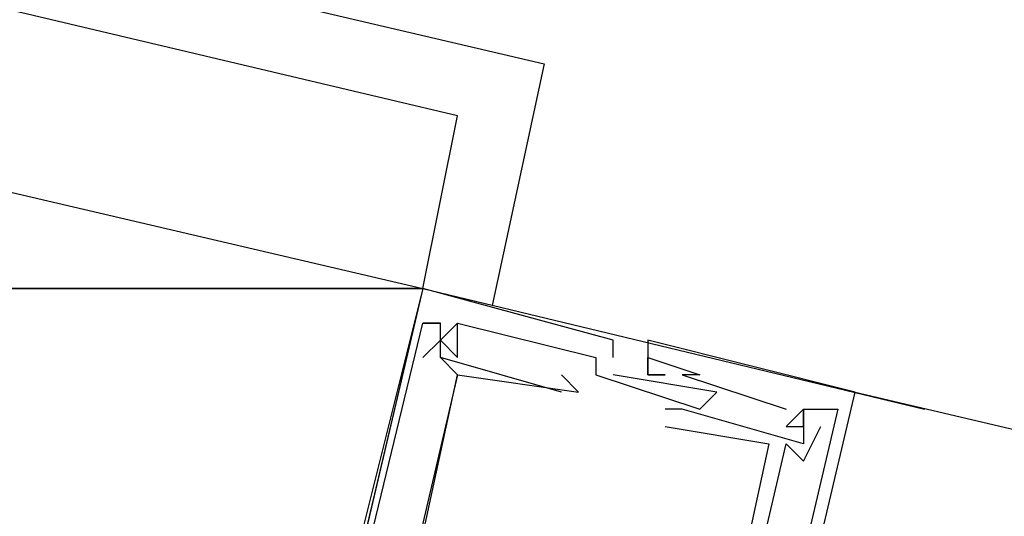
# Model space of a CAD drawing. Header units: feet. Extents: x -79 to 198, y -22 to 181.
# Tile 62 of 256: x 96.262 to 97.022, y 27.895 to 28.279. Entities that reach past the tile are written whole.
import ezdxf

# ---------------------------------------------------------------- set-up
doc = ezdxf.new("R2010")
doc.units = ezdxf.units.FT
doc.layers.add('A-LINEA', color=7, linetype='CONTINUOUS')
doc.layers.add('A-MURO-CONCRETO', color=8, linetype='CONTINUOUS')

msp = doc.modelspace()

# ---------------------------------------------------------------- linework, layer by layer
at = {"layer": 'A-LINEA'}
for p, q in [((96.6667, 28.2444), (96.6267, 28.0578)), ((96.5733, 28.0711), (96.96, 27.9778)), ((96.5733, 28.0711), (96.5733, 28.0711)), ((96.5733, 28.0711), (96.5733, 28.0711)), ((96.5733, 28.0711), (96.5733, 28.0711)), ((96.5733, 28.0444), (96.5733, 28.0444)), ((96.5733, 28.0444), (96.5733, 28.0444)), ((96.5733, 28.0444), (96.5733, 28.0444)), ((96.5733, 28.0444), (96.5733, 28.0444)), ((96.5733, 28.0444), (96.5733, 28.0444)), ((96.5733, 28.0444), (96.5733, 28.0444)), ((96.5867, 28.0444), (96.5867, 28.0444)), ((96.5867, 28.0444), (96.5867, 28.0444)), ((96.5867, 28.0444), (96.5867, 28.0444)), ((96.5867, 28.0444), (96.5867, 28.0444)), ((96.5867, 28.0444), (96.5867, 28.0444)), ((96.5867, 28.0444), (96.5867, 28.0444)), ((96.5867, 28.0444), (96.5867, 28.0444)), ((96.5867, 28.0444), (96.5867, 28.0444)), ((96.5867, 28.0444), (96.5867, 28.0444)), ((96.6, 28.0444), (96.6, 28.0444)), ((96.6, 28.0444), (96.6, 28.0444)), ((96.6, 28.0444), (96.6, 28.0444)), ((96.6, 28.0444), (96.6, 28.0444)), ((96.6, 28.0444), (96.6, 28.0444)), ((96.6, 28.0444), (96.6, 28.0444)), ((96.5867, 28.0311), (96.5733, 28.0178)), ((96.5867, 28.0311), (96.5733, 28.0178)), ((96.5867, 28.0311), (96.5733, 28.0178)), ((96.5867, 28.0311), (96.5867, 28.0311)), ((96.5867, 28.0311), (96.5867, 28.0311)), ((96.5867, 28.0311), (96.5867, 28.0311)), ((96.5867, 28.0311), (96.5867, 28.0311)), ((96.5867, 28.0311), (96.5867, 28.0311)), ((96.5867, 28.0311), (96.5867, 28.0311)), ((96.6, 28.0311), (96.6, 28.0311)), ((96.6, 28.0311), (96.6, 28.0311)), ((96.6, 28.0311), (96.6, 28.0311)), ((96.72, 28.0311), (96.72, 28.0311)), ((96.72, 28.0311), (96.72, 28.0311)), ((96.72, 28.0311), (96.72, 28.0311)), ((96.7467, 28.0311), (96.7467, 28.0311)), ((96.7467, 28.0311), (96.7467, 28.0311)), ((96.7467, 28.0311), (96.7467, 28.0311)), ((96.5733, 28.0178), (96.5733, 28.0178)), ((96.5733, 28.0178), (96.5733, 28.0178)), ((96.5733, 28.0178), (96.5733, 28.0178)), ((96.5867, 28.0178), (96.5867, 28.0178)), ((96.5867, 28.0178), (96.5867, 28.0178)), ((96.5867, 28.0178), (96.5867, 28.0178)), ((96.5867, 28.0178), (96.5867, 28.0178)), ((96.5867, 28.0178), (96.5867, 28.0178)), ((96.5867, 28.0178), (96.5867, 28.0178)), ((96.6, 28.0178), (96.6, 28.0178)), ((96.6, 28.0178), (96.6, 28.0178)), ((96.6, 28.0178), (96.6, 28.0178)), ((96.7067, 28.0178), (96.7067, 28.0178)), ((96.7067, 28.0178), (96.7067, 28.0178)), ((96.7067, 28.0178), (96.7067, 28.0178)), ((96.72, 28.0178), (96.72, 28.0178)), ((96.72, 28.0178), (96.72, 28.0178)), ((96.72, 28.0178), (96.72, 28.0178)), ((96.7467, 28.0178), (96.7467, 28.0178)), ((96.7467, 28.0178), (96.7467, 28.0178)), ((96.7467, 28.0178), (96.7467, 28.0178)), ((96.6, 28.0044), (96.6, 28.0044)), ((96.6, 28.0044), (96.6, 28.0044)), ((96.6, 28.0044), (96.6, 28.0044)), ((96.6, 28.0044), (96.6, 28.0044)), ((96.6, 28.0044), (96.6, 28.0044)), ((96.6, 28.0044), (96.6, 28.0044)), ((96.68, 28.0044), (96.68, 28.0044)), ((96.68, 28.0044), (96.68, 28.0044)), ((96.68, 28.0044), (96.68, 28.0044)), ((96.7067, 28.0044), (96.7067, 28.0044)), ((96.7067, 28.0044), (96.7067, 28.0044)), ((96.7067, 28.0044), (96.7067, 28.0044)), ((96.72, 28.0044), (96.72, 28.0044)), ((96.72, 28.0044), (96.72, 28.0044)), ((96.72, 28.0044), (96.72, 28.0044)), ((96.7467, 28.0044), (96.7467, 28.0044)), ((96.7467, 28.0044), (96.7467, 28.0044)), ((96.7467, 28.0044), (96.7467, 28.0044)), ((96.7467, 28.0044), (96.7467, 28.0044)), ((96.7467, 28.0044), (96.7467, 28.0044)), ((96.7467, 28.0044), (96.7467, 28.0044)), ((96.76, 28.0044), (96.76, 28.0044)), ((96.76, 28.0044), (96.76, 28.0044)), ((96.76, 28.0044), (96.76, 28.0044)), ((96.7733, 28.0044), (96.7733, 28.0044)), ((96.7733, 28.0044), (96.7733, 28.0044)), ((96.7733, 28.0044), (96.7733, 28.0044)), ((96.7867, 28.0044), (96.7867, 28.0044)), ((96.7867, 28.0044), (96.7867, 28.0044)), ((96.7867, 28.0044), (96.7867, 28.0044)), ((96.68, 27.9911), (96.68, 27.9911)), ((96.68, 27.9911), (96.68, 27.9911)), ((96.68, 27.9911), (96.68, 27.9911)), ((96.6933, 27.9911), (96.6933, 27.9911)), ((96.6933, 27.9911), (96.6933, 27.9911)), ((96.6933, 27.9911), (96.6933, 27.9911)), ((96.8, 27.9911), (96.8, 27.9911)), ((96.8, 27.9911), (96.8, 27.9911)), ((96.8, 27.9911), (96.8, 27.9911)), ((96.9067, 27.9911), (96.9067, 27.9911)), ((96.9067, 27.9911), (96.9067, 27.9911)), ((96.9067, 27.9911), (104.5733, 26.1778)), ((96.9067, 27.9911), (96.9067, 27.9911)), ((96.76, 27.9778), (96.76, 27.9778)), ((96.76, 27.9778), (96.76, 27.9778)), ((96.76, 27.9778), (96.76, 27.9778)), ((96.7733, 27.9778), (96.7733, 27.9778)), ((96.7733, 27.9778), (96.7733, 27.9778)), ((96.7733, 27.9778), (96.7733, 27.9778)), ((96.7867, 27.9778), (96.7867, 27.9778)), ((96.7867, 27.9778), (96.7867, 27.9778)), ((96.7867, 27.9778), (96.7867, 27.9778)), ((96.7867, 27.9778), (96.7867, 27.9778)), ((96.7867, 27.9778), (96.7867, 27.9778)), ((96.7867, 27.9778), (96.7867, 27.9778)), ((96.8533, 27.9778), (96.8533, 27.9778)), ((96.8533, 27.9778), (96.8533, 27.9778)), ((96.8533, 27.9778), (96.8533, 27.9778)), ((96.8667, 27.9778), (96.8667, 27.9778)), ((96.8667, 27.9778), (96.8667, 27.9778)), ((96.8667, 27.9778), (96.8667, 27.9778)), ((96.8667, 27.9778), (96.8667, 27.9778)), ((96.8667, 27.9778), (96.8667, 27.9778)), ((96.8667, 27.9778), (96.8667, 27.9778)), ((96.8667, 27.9778), (96.8667, 27.9778)), ((96.8667, 27.9778), (96.8667, 27.9778)), ((96.8667, 27.9778), (96.8667, 27.9778)), ((96.88, 27.9778), (96.88, 27.9778)), ((96.88, 27.9778), (96.88, 27.9778)), ((96.88, 27.9778), (96.88, 27.9778)), ((96.88, 27.9778), (96.88, 27.9778)), ((96.88, 27.9778), (96.88, 27.9778)), ((96.88, 27.9778), (96.88, 27.9778)), ((96.76, 27.9644), (96.76, 27.9644)), ((96.76, 27.9644), (96.76, 27.9644)), ((96.76, 27.9644), (96.76, 27.9644)), ((96.7867, 27.9644), (96.7867, 27.9644)), ((96.7867, 27.9644), (96.7867, 27.9644)), ((96.7867, 27.9644), (96.7867, 27.9644)), ((96.7867, 27.9644), (96.7867, 27.9644)), ((96.7867, 27.9644), (96.7867, 27.9644)), ((96.7867, 27.9644), (96.7867, 27.9644)), ((96.8533, 27.9644), (96.8533, 27.9644)), ((96.8533, 27.9644), (96.8533, 27.9644)), ((96.8533, 27.9644), (96.8533, 27.9644)), ((96.8667, 27.9644), (96.8667, 27.9644)), ((96.8667, 27.9644), (96.8667, 27.9644)), ((96.8667, 27.9644), (96.8667, 27.9644)), ((96.88, 27.9644), (96.88, 27.9644)), ((96.88, 27.9644), (96.88, 27.9644)), ((96.88, 27.9644), (96.88, 27.9644)), ((96.84, 27.9511), (96.84, 27.9511)), ((96.84, 27.9511), (96.84, 27.9511)), ((96.84, 27.9511), (96.84, 27.9511)), ((96.8533, 27.9511), (96.8533, 27.9511)), ((96.8533, 27.9511), (96.8533, 27.9511)), ((96.8533, 27.9511), (96.8533, 27.9511)), ((96.8667, 27.9511), (96.8667, 27.9511)), ((96.8667, 27.9511), (96.8667, 27.9511)), ((96.8667, 27.9511), (96.8667, 27.9511)), ((96.8667, 27.9378), (96.8667, 27.9378)), ((96.8667, 27.9378), (96.8667, 27.9378)), ((96.8667, 27.9378), (96.8667, 27.9378))]:
    msp.add_line(p, q, dxfattribs=at)
for points in [[(91.6933, 27.8044), (92.0533, 29.3244), (96.6667, 28.2444)], [(96.5733, 28.0711), (96.6, 28.2044), (92.0933, 29.2711)], [(96.5733, 28.0711), (96.2667, 26.7644), (91.88, 27.8044), (92.1867, 29.0978), (96.5733, 28.0711)], [(96.72, 28.0178), (96.72, 28.0311), (96.5733, 28.0711), (96.4133, 27.3911), (96.4133, 27.4044)], [(96.72, 28.0178), (96.72, 28.0311), (96.5733, 28.0711), (96.4133, 27.3911), (96.4133, 27.4044)], [(96.72, 28.0178), (96.72, 28.0311), (96.5733, 28.0711), (96.4133, 27.3911), (96.4133, 27.4044)], [(96.4667, 27.6044), (96.5733, 28.0444), (96.5867, 28.0444)], [(96.4667, 27.6044), (96.5733, 28.0444), (96.5867, 28.0444)], [(96.4667, 27.6044), (96.5733, 28.0444), (96.5867, 28.0444)], [(96.68, 27.9911), (96.5867, 28.0178), (96.5867, 28.0444), (96.5733, 28.0444), (96.5867, 28.0444)], [(96.68, 27.9911), (96.5867, 28.0178), (96.5867, 28.0444), (96.5733, 28.0444), (96.5867, 28.0444)], [(96.68, 27.9911), (96.5867, 28.0178), (96.5867, 28.0444), (96.5733, 28.0444), (96.5867, 28.0444)], [(96.6, 28.0444), (96.5867, 28.0311), (96.6, 28.0178), (96.6, 28.0444)], [(96.6, 28.0444), (96.5867, 28.0311), (96.6, 28.0178), (96.6, 28.0444)], [(96.6, 28.0444), (96.5867, 28.0311), (96.6, 28.0178), (96.6, 28.0444)], [(96.6, 28.0444), (96.7067, 28.0178), (96.7067, 28.0044), (96.7867, 27.9778)], [(96.6, 28.0444), (96.7067, 28.0178), (96.7067, 28.0044), (96.7867, 27.9778)], [(96.6, 28.0444), (96.7067, 28.0178), (96.7067, 28.0044), (96.7867, 27.9778)], [(96.7467, 27.3244), (96.7333, 27.3111), (96.7467, 27.3111), (96.9067, 27.9911), (96.7467, 28.0311), (96.7467, 28.0044), (96.76, 28.0044), (96.7467, 28.0044), (96.7467, 28.0178), (96.7867, 28.0044), (96.7733, 28.0044), (96.8533, 27.9778)], [(96.7467, 27.3244), (96.7333, 27.3111), (96.7467, 27.3111), (96.9067, 27.9911), (96.7467, 28.0311), (96.7467, 28.0044), (96.76, 28.0044), (96.7467, 28.0044), (96.7467, 28.0178), (96.7867, 28.0044), (96.7733, 28.0044), (96.8533, 27.9778)], [(96.7467, 27.3244), (96.7333, 27.3111), (96.7467, 27.3111), (96.9067, 27.9911), (96.7467, 28.0311), (96.7467, 28.0044), (96.76, 28.0044), (96.7467, 28.0044), (96.7467, 28.0178), (96.7867, 28.0044), (96.7733, 28.0044), (96.8533, 27.9778)], [(96.5867, 28.0178), (96.6, 28.0044), (96.5067, 27.6044), (96.48, 27.6044), (96.48, 27.5911), (96.4933, 27.6044), (96.5067, 27.6044)], [(96.5867, 28.0178), (96.6, 28.0044), (96.5067, 27.6044), (96.48, 27.6044), (96.48, 27.5911), (96.4933, 27.6044), (96.5067, 27.6044)], [(96.5867, 28.0178), (96.6, 28.0044), (96.5067, 27.6044), (96.48, 27.6044), (96.48, 27.5911), (96.4933, 27.6044), (96.5067, 27.6044)], [(96.4533, 27.4978), (96.48, 27.4978), (96.56, 27.4844), (96.5733, 27.4844), (96.5733, 27.4844), (96.4933, 27.5111), (96.6, 28.0044), (96.6933, 27.9911), (96.68, 28.0044)], [(96.4533, 27.4978), (96.48, 27.4978), (96.56, 27.4844), (96.5733, 27.4844), (96.5733, 27.4844), (96.4933, 27.5111), (96.6, 28.0044), (96.6933, 27.9911), (96.68, 28.0044)], [(96.4533, 27.4978), (96.48, 27.4978), (96.56, 27.4844), (96.5733, 27.4844), (96.5733, 27.4844), (96.4933, 27.5111), (96.6, 28.0044), (96.6933, 27.9911), (96.68, 28.0044)], [(96.7867, 27.9778), (96.8, 27.9911), (96.72, 28.0044)], [(96.7867, 27.9778), (96.8, 27.9911), (96.72, 28.0044)], [(96.7867, 27.9778), (96.8, 27.9911), (96.72, 28.0044)], [(96.8933, 27.9778), (96.7867, 27.5244), (96.76, 27.5244), (96.76, 27.5378), (96.76, 27.5244), (96.7867, 27.5111), (96.76, 27.4311), (96.7067, 27.4444)], [(96.8933, 27.9778), (96.7867, 27.5244), (96.76, 27.5244), (96.76, 27.5378), (96.76, 27.5244), (96.7867, 27.5111), (96.76, 27.4311), (96.7067, 27.4444)], [(96.8933, 27.9778), (96.7867, 27.5244), (96.76, 27.5244), (96.76, 27.5378), (96.76, 27.5244), (96.7867, 27.5111), (96.76, 27.4311), (96.7067, 27.4444)], [(96.8667, 27.9778), (96.8667, 27.9511), (96.7733, 27.9778), (96.76, 27.9778)], [(96.8667, 27.9778), (96.8667, 27.9511), (96.7733, 27.9778), (96.76, 27.9778)], [(96.8667, 27.9778), (96.8667, 27.9511), (96.7733, 27.9778), (96.76, 27.9778)], [(96.8667, 27.9778), (96.8533, 27.9644), (96.8667, 27.9644), (96.8667, 27.9778), (96.8933, 27.9778)], [(96.8667, 27.9778), (96.8533, 27.9644), (96.8667, 27.9644), (96.8667, 27.9778), (96.8933, 27.9778)], [(96.8667, 27.9778), (96.8533, 27.9644), (96.8667, 27.9644), (96.8667, 27.9778), (96.8933, 27.9778)], [(96.76, 27.9644), (96.84, 27.9511), (96.7333, 27.4578)], [(96.76, 27.9644), (96.84, 27.9511), (96.7333, 27.4578)], [(96.76, 27.9644), (96.84, 27.9511), (96.7333, 27.4578)], [(96.76, 27.5511), (96.8533, 27.9511), (96.8667, 27.9378), (96.88, 27.9644)], [(96.76, 27.5511), (96.8533, 27.9511), (96.8667, 27.9378), (96.88, 27.9644)], [(96.76, 27.5511), (96.8533, 27.9511), (96.8667, 27.9378), (96.88, 27.9644)]]:
    msp.add_lwpolyline(points, dxfattribs=at)
at = {"layer": 'A-MURO-CONCRETO'}
for points in [[(92.1867, 29.0978), (96.5733, 28.0711), (91.9467, 28.0711), (92.1867, 29.0978), (92.1867, 29.0978)], [(91.9467, 28.0711), (96.5733, 28.0711), (96.5067, 27.8044), (91.9467, 28.0711), (91.9467, 28.0711)]]:
    msp.add_lwpolyline(points, dxfattribs=at)

doc.saveas('drawing.dxf')
